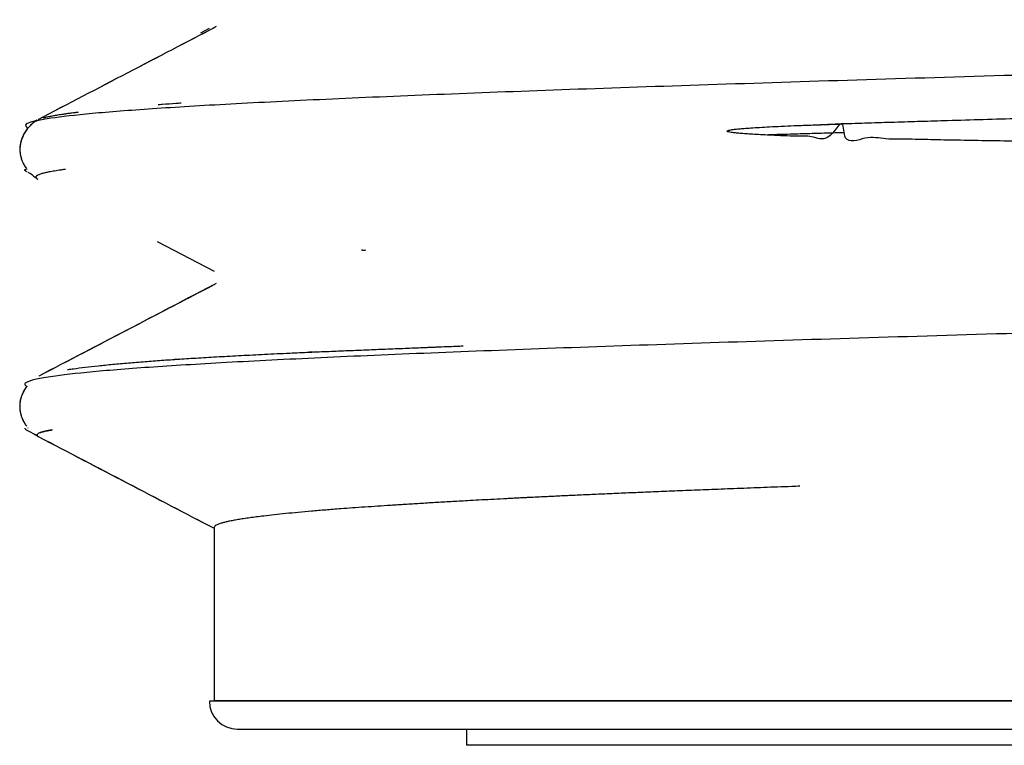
# Model space of a CAD drawing. Header units: millimetres. Extents: x 8 to 740, y 12 to 366.
# Tile 2 of 49: x 44 to 51, y 303 to 308. Entities that reach past the tile are written whole.
import ezdxf

# ---------------------------------------------------------------- set-up
doc = ezdxf.new("R2010")
doc.units = ezdxf.units.MM

msp = doc.modelspace()

# ---------------------------------------------------------------- linework, layer by layer
at = {"color": 7, "linetype": 'Continuous', "lineweight": 30}
for p, q in [((45.2429, 308.057), (45.1817, 308.0251)), ((49.7117, 307.3842), (49.5601, 307.3793)), ((43.9623, 307.0432), (43.9934, 307.027)), ((44.8754, 306.5554), (45.2781, 306.3455)), ((44.8754, 306.5554), (45.2781, 306.3455)), ((46.3249, 306.4937), (46.3167, 306.4931)), ((45.2427, 306.2339), (45.1748, 306.1985)), ((45.9769, 305.7755), (45.9475, 305.7742)), ((45.034, 305.7258), (44.9962, 305.7233)), ((43.9549, 305.2241), (44.028, 305.186)), ((43.9618, 305.2415), (43.9651, 305.2417)), ((44.0382, 305.1792), (44.0374, 305.1797)), ((45.2781, 304.539), (45.2781, 303.315)), ((45.2781, 304.539), (45.2781, 303.315)), ((60.7928, 303.312), (45.2435, 303.312)), ((45.2781, 303.315), (45.2781, 303.312)), ((63.4381, 303.315), (45.2781, 303.315)), ((47.0581, 303.115), (47.0581, 303.0011)), ((47.0581, 303.115), (47.0581, 303.0011)), ((61.8581, 303.0011), (47.0581, 303.0011))]:
    msp.add_line(p, q, dxfattribs=at)
msp.add_arc((45.4406, 303.312), 0.1971, 180, 270, dxfattribs=at)
for points, knots in [([(63.2053, 308.1199), (62.9821, 308.1086), (62.5356, 308.0862), (61.7254, 308.0525), (60.8254, 308.0189), (59.837, 307.9853), (58.7761, 307.9517), (57.6562, 307.9181), (56.4924, 307.8845), (55.3001, 307.8509), (54.0952, 307.8174), (52.8939, 307.7838), (51.712, 307.7503), (50.5655, 307.7168), (49.4695, 307.6833), (48.4386, 307.6498), (47.4867, 307.6163), (46.6263, 307.5829), (45.869, 307.5494), (45.2248, 307.516), (44.7027, 307.4826), (44.3081, 307.4492), (44.0515, 307.4158), (43.9255, 307.3845), (43.9517, 307.3643), (43.9634, 307.3552)], [0, 0, 0, 0, 0.043832, 0.087664, 0.131495, 0.175327, 0.219159, 0.262991, 0.306822, 0.350654, 0.394486, 0.438317, 0.482149, 0.525981, 0.569812, 0.613644, 0.657476, 0.701307, 0.745139, 0.78897, 0.832802, 0.876633, 0.920465, 0.964296, 1, 1, 1, 1]), ([(45.2825, 308.066), (45.0778, 307.9592), (44.661, 307.7419), (44.2442, 307.5247), (44.0322, 307.4142)], [0, 0, 0, 0, 0.491287, 1, 1, 1, 1]), ([(45.2924, 308.0711), (45.0842, 307.9626), (44.6642, 307.7436), (44.2443, 307.5247), (44.0325, 307.4144)], [0, 0, 0, 0, 0.495866, 1, 1, 1, 1]), ([(64.7758, 307.9742), (64.7758, 307.9727), (64.7757, 307.9692), (64.7701, 307.9636), (64.7599, 307.9576), (64.7453, 307.9515), (64.7262, 307.9455), (64.6999, 307.9388), (64.6643, 307.9313), (64.6174, 307.9231), (64.5622, 307.915), (64.4988, 307.9068), (64.4272, 307.8986), (64.3539, 307.8911), (64.2811, 307.8843), (64.2107, 307.8781), (64.1356, 307.8719), (64.057, 307.8657), (63.975, 307.8596), (63.8899, 307.8536), (63.8007, 307.8476), (63.6964, 307.8408), (63.5754, 307.8334), (63.4356, 307.8252), (63.2884, 307.817), (63.1338, 307.8089), (62.9718, 307.8007), (62.8164, 307.7932), (62.6695, 307.7864), (62.5328, 307.7802), (62.3921, 307.774), (62.2495, 307.7678), (62.1051, 307.7617), (61.9591, 307.7557), (61.8098, 307.7496), (61.6393, 307.7429), (61.4465, 307.7354), (61.2297, 307.7273), (61.007, 307.7191), (60.7786, 307.711), (60.5444, 307.7028), (60.3245, 307.6953), (60.1202, 307.6885), (59.9325, 307.6823), (59.7421, 307.676), (59.5516, 307.6699), (59.361, 307.6638), (59.1707, 307.6577), (58.9781, 307.6517), (58.7607, 307.645), (58.5177, 307.6375), (58.2484, 307.6294), (57.9755, 307.6212), (57.6989, 307.6131), (57.4191, 307.6049), (57.1594, 307.5974), (56.9206, 307.5906), (56.7033, 307.5844), (56.4847, 307.5781), (56.2677, 307.572), (56.0525, 307.5658), (55.8392, 307.5598), (55.6252, 307.5538), (55.3853, 307.547), (55.1197, 307.5396), (54.8282, 307.5314), (54.5357, 307.5233), (54.2424, 307.5152), (53.9484, 307.507), (53.6783, 307.4995), (53.432, 307.4927), (53.2094, 307.4864), (52.9873, 307.4802), (52.7742, 307.4742), (52.5703, 307.4684), (52.3755, 307.4629), (52.1813, 307.4573), (51.9653, 307.4511), (51.7281, 307.4443), (51.4704, 307.4369), (51.214, 307.4294), (50.9591, 307.422), (50.7061, 307.4146), (50.4756, 307.4077), (50.2672, 307.4014), (50.0803, 307.3957), (49.8949, 307.3901), (49.7726, 307.3862), (49.7115, 307.3843)], [0, 0, 0, 0, 0.007497, 0.01807, 0.028252, 0.038435, 0.048635, 0.058835, 0.072616, 0.0864, 0.100181, 0.114061, 0.127943, 0.141823, 0.152376, 0.162929, 0.173501, 0.184073, 0.194256, 0.204438, 0.214638, 0.224838, 0.238619, 0.252403, 0.266185, 0.280064, 0.293947, 0.307827, 0.318379, 0.328932, 0.339504, 0.350077, 0.360259, 0.370442, 0.380642, 0.390842, 0.404623, 0.418407, 0.432188, 0.446068, 0.459951, 0.47383, 0.484383, 0.494936, 0.505508, 0.51608, 0.526263, 0.536445, 0.546645, 0.556846, 0.570627, 0.584411, 0.598192, 0.612072, 0.625954, 0.639834, 0.650387, 0.66094, 0.671512, 0.682084, 0.692267, 0.702449, 0.712649, 0.722849, 0.736631, 0.750415, 0.764196, 0.778076, 0.791958, 0.805838, 0.816391, 0.826944, 0.837516, 0.848088, 0.857435, 0.866782, 0.876142, 0.885502, 0.898121, 0.910743, 0.923362, 0.936057, 0.948754, 0.961449, 0.97108, 0.98071, 0.990355, 1, 1, 1, 1]), ([(44.0708, 307.4277), (44.0748, 307.4288), (44.0855, 307.4317), (44.1068, 307.4364), (44.1342, 307.4419), (44.1655, 307.4474), (44.1925, 307.4517), (44.2124, 307.4546), (44.2233, 307.4562), (44.2345, 307.4578), (44.2445, 307.4592), (44.2555, 307.4607), (44.268, 307.4624), (44.2872, 307.4649), (44.3039, 307.4671), (44.3159, 307.4685), (44.3184, 307.4688)], [0, 0, 0, 0, 0.082667, 0.222732, 0.351691, 0.486018, 0.625734, 0.663521, 0.701686, 0.740229, 0.77893, 0.801343, 0.848168, 0.898712, 0.978412, 1, 1, 1, 1]), ([(44.8811, 307.5213), (44.8915, 307.5221), (44.9317, 307.5252), (44.9864, 307.529), (45.0323, 307.5322), (45.0449, 307.533)], [0, 0, 0, 0, 0.2012767, 0.7802079, 1, 1, 1, 1]), ([(44.0263, 307.4104), (44.0164, 307.4039), (43.9975, 307.3914), (43.9715, 307.3664), (43.9497, 307.3394), (43.9359, 307.317), (43.927, 307.2992), (43.9209, 307.2852), (43.9141, 307.2659), (43.9084, 307.2423), (43.9053, 307.2162), (43.9056, 307.1898), (43.9088, 307.1664), (43.9133, 307.148), (43.9178, 307.1337), (43.9232, 307.1194), (43.9308, 307.1028), (43.9421, 307.0827), (43.9515, 307.0698), (43.9566, 307.0629)], [0, 0, 0, 0, 0.1195892, 0.2278012, 0.3232834, 0.4058403, 0.4282825, 0.4617318, 0.5065633, 0.5602097, 0.6154581, 0.6718407, 0.724049, 0.7645346, 0.7933889, 0.819936, 0.8682365, 0.9287557, 1, 1, 1, 1]), ([(44.0263, 307.4104), (44.0261, 307.4104), (44.016, 307.4049), (43.9965, 307.3901), (43.9701, 307.365), (43.9482, 307.3373), (43.9343, 307.3141), (43.9254, 307.2956), (43.9194, 307.2812), (43.9129, 307.2616), (43.9077, 307.2379), (43.9051, 307.2115), (43.906, 307.1849), (43.9098, 307.1613), (43.9148, 307.1427), (43.9197, 307.1284), (43.926, 307.1129), (43.9356, 307.0938), (43.9465, 307.0757), (43.9546, 307.0658), (43.9571, 307.0629)], [0, 0, 0, 0, 0.001673, 0.125841, 0.236354, 0.332905, 0.415344, 0.438426, 0.473209, 0.519937, 0.575452, 0.631572, 0.687714, 0.739348, 0.779895, 0.809438, 0.836333, 0.894184, 0.968292, 1, 1, 1, 1]), ([(44.0192, 307.4014), (44.0192, 307.4014), (44.0189, 307.4026), (44.0198, 307.404), (44.0208, 307.4055), (44.0211, 307.4059), (44.0214, 307.4062), (44.0217, 307.4066), (44.022, 307.407), (44.0224, 307.4074), (44.0229, 307.4079), (44.0236, 307.4083), (44.0241, 307.4086)], [0, 0, 0, 0, 0.014616, 0.512193, 0.565861, 0.619088, 0.671874, 0.724221, 0.776128, 0.827596, 0.878624, 1, 1, 1, 1]), ([(63.5198, 307.1212), (63.5347, 307.1213), (63.6046, 307.1218), (63.7193, 307.1225), (63.8632, 307.1236), (63.9956, 307.1246), (64.1175, 307.1256), (64.2286, 307.1267), (64.3291, 307.1277), (64.4191, 307.1287), (64.4987, 307.1298), (64.5681, 307.1308), (64.6273, 307.1319), (64.6764, 307.133), (64.7157, 307.134), (64.7466, 307.1351), (64.7678, 307.1363), (64.7777, 307.1376), (64.7756, 307.1388), (64.7619, 307.14), (64.7368, 307.1413), (64.7007, 307.1425), (64.6538, 307.1438), (64.5965, 307.145), (64.5291, 307.1463), (64.4519, 307.1476), (64.3653, 307.1489), (64.2696, 307.1501), (64.1652, 307.1514), (64.0524, 307.1527), (63.9315, 307.154), (63.8029, 307.1553), (63.6669, 307.1566), (63.524, 307.1579), (63.3744, 307.1593), (63.2184, 307.1606), (63.0477, 307.162), (62.8612, 307.1635), (62.658, 307.165), (62.4483, 307.1666), (62.2324, 307.1682), (62.0109, 307.1698), (61.7873, 307.1713), (61.5623, 307.1729), (61.3367, 307.1744), (61.1075, 307.176), (60.8754, 307.1775), (60.6406, 307.1791), (60.4036, 307.1807), (60.1568, 307.1823), (59.9003, 307.184), (59.6342, 307.1857), (59.3672, 307.1875), (59.0996, 307.1892), (58.8265, 307.191), (58.5482, 307.1929), (58.265, 307.1948), (57.983, 307.1967), (57.7024, 307.1986), (57.4236, 307.2005), (57.131, 307.2025), (56.8249, 307.2047), (56.5061, 307.207), (56.1917, 307.2093), (55.8803, 307.2116), (55.5723, 307.214), (55.2682, 307.2164), (54.9701, 307.2188), (54.6784, 307.2212), (54.395, 307.2236), (54.1199, 307.226), (53.8534, 307.2284), (53.5938, 307.2309), (53.3299, 307.2334), (53.0626, 307.2361), (52.7928, 307.2389), (52.5326, 307.2417), (52.282, 307.2445), (52.0423, 307.2473), (51.8136, 307.2502), (51.5956, 307.253), (51.3869, 307.2558), (51.1755, 307.2589), (50.9627, 307.2621), (50.7498, 307.2655), (50.5498, 307.2692), (50.3617, 307.2719), (50.1876, 307.2778), (50.0211, 307.2734), (49.8866, 307.303), (49.7176, 307.2264), (49.725, 307.4584), (49.6162, 307.2438), (49.4983, 307.304), (49.3942, 307.2945), (49.3003, 307.3011), (49.2195, 307.3038), (49.1509, 307.3073), (49.0937, 307.3104), (49.044, 307.3136), (49.0017, 307.3167), (48.967, 307.3199), (48.9395, 307.323), (48.9194, 307.3261), (48.9072, 307.3288), (48.9014, 307.3311), (48.8996, 307.3323), (48.899, 307.333), (48.8987, 307.3337), (48.8986, 307.3341), (48.8987, 307.3345), (48.899, 307.3351), (48.8997, 307.3359), (48.9031, 307.3382), (48.9122, 307.3406), (48.9286, 307.3438), (48.9524, 307.3469), (48.9835, 307.3502), (49.022, 307.3536), (49.0707, 307.3571), (49.1304, 307.3608), (49.2021, 307.3647), (49.2839, 307.3686), (49.3759, 307.3726), (49.4782, 307.3765), (49.5911, 307.3805), (49.6703, 307.383), (49.7115, 307.3843)], [0, 0, 0, 0, 0.00325, 0.015248, 0.027171, 0.039018, 0.05079, 0.062486, 0.074107, 0.085652, 0.097122, 0.108516, 0.119835, 0.131078, 0.142247, 0.153339, 0.165924, 0.17841, 0.190797, 0.203087, 0.215277, 0.227369, 0.239362, 0.251257, 0.263053, 0.274751, 0.28635, 0.297851, 0.309253, 0.320557, 0.331762, 0.342868, 0.353876, 0.364785, 0.375596, 0.386308, 0.396922, 0.40918, 0.421304, 0.433293, 0.445149, 0.45687, 0.468458, 0.479455, 0.490329, 0.50108, 0.511706, 0.522209, 0.532589, 0.542845, 0.553983, 0.564972, 0.575812, 0.586502, 0.597042, 0.608057, 0.618905, 0.629584, 0.640095, 0.650437, 0.660611, 0.672386, 0.683927, 0.695235, 0.706309, 0.717344, 0.728136, 0.738687, 0.748995, 0.759061, 0.768711, 0.778127, 0.78731, 0.796259, 0.806179, 0.815795, 0.825107, 0.834115, 0.842819, 0.851072, 0.859032, 0.866699, 0.874072, 0.882468, 0.890448, 0.898012, 0.905161, 0.911895, 0.918213, 0.923968, 0.929328, 0.93291, 0.93812, 0.942692, 0.946871, 0.950655, 0.954045, 0.956689, 0.959031, 0.961071, 0.96281, 0.964248, 0.965386, 0.966224, 0.966764, 0.966926, 0.966981, 0.967021, 0.967038, 0.967052, 0.967067, 0.967083, 0.967124, 0.967179, 0.967574, 0.968264, 0.969252, 0.970541, 0.97213, 0.97402, 0.97655, 0.979473, 0.982791, 0.986502, 0.990607, 0.995107, 1, 1, 1, 1]), ([(49.7217, 307.3227), (49.7017, 307.3221), (49.6387, 307.3203), (49.5304, 307.3171), (49.3939, 307.3131), (49.2725, 307.3095), (49.1971, 307.3073), (49.1694, 307.3064)], [0, 0, 0, 0, 0.106627, 0.33659, 0.583283, 0.846759, 1, 1, 1, 1]), ([(49.7217, 307.3227), (49.7017, 307.3221), (49.6387, 307.3203), (49.5304, 307.3171), (49.3939, 307.3131), (49.2725, 307.3095), (49.1971, 307.3073), (49.1694, 307.3064)], [0, 0, 0, 0, 0.106627, 0.33659, 0.583283, 0.846759, 1, 1, 1, 1]), ([(43.9398, 307.062), (43.9402, 307.0622), (43.9407, 307.0624), (43.948, 307.0626), (43.9488, 307.0626)], [0, 0, 0, 0, 0.900029, 1, 1, 1, 1]), ([(43.9565, 307.0469), (43.9528, 307.0486), (43.9421, 307.0537), (43.9407, 307.0587), (43.9398, 307.062)], [0, 0, 0, 0, 0.33955, 1, 1, 1, 1]), ([(44.2277, 307.0638), (44.2253, 307.0635), (44.2139, 307.062), (44.1869, 307.0583), (44.1497, 307.0526), (44.1128, 307.0461), (44.083, 307.0399), (44.0607, 307.0342), (44.0445, 307.0289), (44.0334, 307.0243), (44.0279, 307.0211), (44.0255, 307.0195), (44.0249, 307.019), (44.0243, 307.0186), (44.0237, 307.0181), (44.0232, 307.0177), (44.0227, 307.0172), (44.022, 307.0165), (44.021, 307.0155), (44.02, 307.014), (44.0191, 307.0123), (44.0185, 307.0102), (44.0186, 307.0078), (44.0197, 307.005), (44.0222, 307.0018), (44.0249, 306.9993), (44.0275, 306.9978), (44.0281, 306.9974)], [0, 0, 0, 0, 0.013657, 0.067093, 0.17076, 0.270171, 0.365343, 0.4563, 0.532897, 0.606468, 0.668765, 0.675615, 0.682437, 0.68923, 0.695994, 0.70273, 0.709438, 0.716117, 0.733728, 0.755252, 0.780687, 0.810034, 0.846748, 0.888175, 0.934321, 0.985192, 1, 1, 1, 1]), ([(43.9809, 307.0358), (43.9872, 307.0297), (43.9999, 307.0173), (44.0137, 307.0085), (44.0206, 307.004)], [0, 0, 0, 0, 0.492246, 1, 1, 1, 1]), ([(43.9816, 307.0356), (43.9866, 307.0305), (43.9989, 307.018), (44.0124, 307.0094), (44.0204, 307.0043)], [0, 0, 0, 0, 0.406092, 1, 1, 1, 1]), ([(44.0305, 307.0224), (44.029, 307.0216), (44.0271, 307.0206), (44.0255, 307.0195), (44.0249, 307.019), (44.0243, 307.0186), (44.0237, 307.0181), (44.0232, 307.0177), (44.0227, 307.0172), (44.022, 307.0165), (44.021, 307.0155), (44.02, 307.014), (44.0191, 307.0123), (44.0185, 307.0103), (44.0186, 307.0081), (44.0192, 307.0061), (44.0201, 307.0048), (44.0204, 307.0043)], [0, 0, 0, 0, 0.141841, 0.167342, 0.192738, 0.218026, 0.243209, 0.268285, 0.293255, 0.318118, 0.383679, 0.463805, 0.558493, 0.667741, 0.789382, 0.925111, 1, 1, 1, 1]), ([(44.0277, 306.9977), (44.0281, 306.9973), (44.0296, 306.9963), (44.0317, 306.9953), (44.0331, 306.9946)], [0, 0, 0, 0, 0.330256, 1, 1, 1, 1]), ([(44.0313, 306.9955), (44.0317, 306.9952), (44.0322, 306.9949), (44.0329, 306.9946), (44.0329, 306.9946)], [0, 0, 0, 0, 0.931658, 1, 1, 1, 1]), ([(46.3249, 306.4937), (46.3262, 306.4938), (46.3313, 306.4942), (46.3387, 306.4947), (46.3447, 306.4951), (46.347, 306.4953)], [0, 0, 0, 0, 0.180584, 0.694569, 1, 1, 1, 1]), ([(64.7123, 306.4887), (64.7272, 306.4857), (64.7962, 306.4714), (64.7803, 306.446), (64.66, 306.4125), (64.3918, 306.3789), (63.9926, 306.3454), (63.4643, 306.3119), (62.8147, 306.2783), (62.0524, 306.2448), (61.1875, 306.2112), (60.2315, 306.1777), (59.1973, 306.1441), (58.0985, 306.1105), (56.9499, 306.077), (55.7668, 306.0434), (54.5648, 306.0098), (53.3601, 305.9762), (52.1687, 305.9426), (51.0065, 305.909), (49.889, 305.8754), (48.831, 305.8418), (47.8467, 305.8082), (46.9493, 305.7745), (46.1505, 305.7409), (45.4613, 305.7073), (44.8906, 305.6736), (44.4461, 305.64), (44.1755, 305.6108), (44.026, 305.5861), (43.9551, 305.566), (43.9311, 305.5484), (43.9483, 305.5376), (43.9548, 305.5335)], [0, 0, 0, 0, 0.009701, 0.044863, 0.080026, 0.115189, 0.150351, 0.185514, 0.220677, 0.255839, 0.291002, 0.326165, 0.361327, 0.39649, 0.431653, 0.466815, 0.501978, 0.537141, 0.572304, 0.607466, 0.642629, 0.677792, 0.712954, 0.748117, 0.78328, 0.818443, 0.853605, 0.888768, 0.923931, 0.945036, 0.966141, 0.987171, 1, 1, 1, 1]), ([(45.2925, 306.2586), (45.1435, 306.1809), (44.7258, 305.9632), (44.308, 305.7455), (44.0392, 305.6054)], [0, 0, 0, 0, 0.356606, 1, 1, 1, 1]), ([(45.2922, 306.2585), (45.083, 306.1495), (44.6654, 305.9318), (44.2478, 305.7142), (44.0394, 305.6056)], [0, 0, 0, 0, 0.500984, 1, 1, 1, 1]), ([(44.2429, 305.6515), (44.2448, 305.6518), (44.2575, 305.6538), (44.2969, 305.6594), (44.3645, 305.6682), (44.4575, 305.6787), (44.5594, 305.6889), (44.6698, 305.6989), (44.7853, 305.7082), (44.9057, 305.7172), (45.0313, 305.7258), (45.1666, 305.7343), (45.3118, 305.7429), (45.4672, 305.7513), (45.6335, 305.7598), (45.7951, 305.7674), (45.9476, 305.7743), (46.0853, 305.7802), (46.2254, 305.786), (46.3644, 305.7915), (46.5041, 305.7972), (46.6361, 305.8025), (46.7291, 305.8063), (46.7804, 305.8084), (46.7945, 305.809), (46.8087, 305.8096), (46.8229, 305.8102), (46.8371, 305.8107), (46.8514, 305.8113), (46.9068, 305.8136), (46.9676, 305.8161), (47.0252, 305.8184), (47.0355, 305.8188)], [0, 0, 0, 0, 0.004833, 0.031918, 0.089504, 0.146438, 0.202678, 0.258186, 0.312925, 0.362949, 0.4137, 0.465159, 0.517309, 0.570131, 0.623606, 0.678227, 0.718941, 0.758086, 0.795661, 0.834934, 0.869767, 0.904657, 0.935402, 0.938856, 0.942309, 0.945763, 0.949218, 0.952672, 0.956128, 0.959583, 0.992767, 1, 1, 1, 1]), ([(45.948, 305.7742), (45.9484, 305.7743), (45.9517, 305.7744), (45.9552, 305.7746), (45.9583, 305.7747)], [0, 0, 0, 0, 0.11584, 1, 1, 1, 1]), ([(43.9548, 305.5335), (43.9544, 305.5331), (43.9525, 305.5306), (43.9492, 305.526), (43.9435, 305.5177), (43.9366, 305.5067), (43.9289, 305.4926), (43.9217, 305.477), (43.9148, 305.4585), (43.9096, 305.4397), (43.906, 305.42), (43.9042, 305.4003), (43.9045, 305.377), (43.9076, 305.3525), (43.9136, 305.3287), (43.9209, 305.3087), (43.9283, 305.2925), (43.935, 305.2799), (43.9392, 305.2731), (43.9411, 305.27)], [0, 0, 0, 0, 0.007353, 0.036551, 0.065616, 0.123357, 0.180602, 0.237379, 0.299448, 0.37964, 0.43935, 0.506586, 0.584146, 0.677115, 0.761245, 0.837944, 0.902642, 0.955967, 1, 1, 1, 1]), ([(43.9548, 305.5335), (43.9538, 305.5322), (43.9515, 305.5292), (43.9481, 305.5244), (43.9428, 305.5167), (43.9361, 305.5058), (43.9282, 305.4913), (43.9209, 305.475), (43.9138, 305.4555), (43.9087, 305.4359), (43.9055, 305.4155), (43.9041, 305.3954), (43.9049, 305.3719), (43.9087, 305.3473), (43.9153, 305.3235), (43.9231, 305.3034), (43.931, 305.2871), (43.9385, 305.2739), (43.946, 305.262), (43.9515, 305.255), (43.9544, 305.2514)], [0, 0, 0, 0, 0.01817, 0.040057, 0.06203, 0.115122, 0.168753, 0.222958, 0.282651, 0.358476, 0.414387, 0.476999, 0.54879, 0.634473, 0.711987, 0.783243, 0.84395, 0.894557, 0.944439, 1, 1, 1, 1]), ([(43.9398, 305.2393), (43.9403, 305.2376), (43.9411, 305.234), (43.9463, 305.229), (43.9522, 305.2257), (43.955, 305.2242)], [0, 0, 0, 0, 0.347698, 0.695395, 1, 1, 1, 1]), ([(44.0098, 305.1967), (44.0182, 305.1909), (44.0274, 305.1847), (44.0366, 305.1799), (44.0373, 305.1795)], [0, 0, 0, 0, 0.920903, 1, 1, 1, 1]), ([(44.0105, 305.1965), (44.0167, 305.192), (44.0236, 305.1869), (44.0305, 305.1832), (44.0312, 305.1829)], [0, 0, 0, 0, 0.8991117, 1, 1, 1, 1]), ([(44.1337, 305.2261), (44.1265, 305.2249), (44.1087, 305.222), (44.0861, 305.2175), (44.0653, 305.2126), (44.0496, 305.2078), (44.0382, 305.2033), (44.0309, 305.1988), (44.0266, 305.1943), (44.0258, 305.1894), (44.0284, 305.1844), (44.0336, 305.1809), (44.036, 305.1794)], [0, 0, 0, 0, 0.079014, 0.195008, 0.30561, 0.410933, 0.511067, 0.606087, 0.696051, 0.798818, 0.90818, 1, 1, 1, 1]), ([(44.0268, 305.1927), (44.0266, 305.1919), (44.0258, 305.1897), (44.0277, 305.1858), (44.032, 305.1814), (44.0376, 305.1783), (44.0402, 305.1769)], [0, 0, 0, 0, 0.15571, 0.43881, 0.736465, 1, 1, 1, 1]), ([(44.0402, 305.1768), (44.2488, 305.0681), (44.6615, 304.8531), (45.0741, 304.638), (45.2781, 304.5317)], [0, 0, 0, 0, 0.505601, 1, 1, 1, 1]), ([(44.0404, 305.1767), (44.2485, 305.0682), (44.6611, 304.8532), (45.0737, 304.6382), (45.2781, 304.5317)], [0, 0, 0, 0, 0.504563, 1, 1, 1, 1]), ([(44.1336, 305.2261), (44.1286, 305.2253), (44.1138, 305.2229), (44.0938, 305.2191), (44.0733, 305.2146), (44.0576, 305.2103), (44.0484, 305.2074), (44.0452, 305.206), (44.0451, 305.2059)], [0, 0, 0, 0, 0.1201091, 0.3535688, 0.5773545, 0.7916562, 0.9930551, 1, 1, 1, 1]), ([(44.0451, 305.2059), (44.0463, 305.2064), (44.05, 305.2079), (44.058, 305.2103), (44.0695, 305.2135), (44.0838, 305.2168), (44.1016, 305.2204), (44.1183, 305.2235), (44.1302, 305.2254), (44.1338, 305.2259)], [0, 0, 0, 0, 0.068354, 0.217797, 0.371972, 0.539378, 0.720104, 0.91426, 1, 1, 1, 1]), ([(49.4131, 304.8286), (49.3937, 304.8279), (49.307, 304.8247), (49.1589, 304.8192), (48.971, 304.8121), (48.7943, 304.8052), (48.628, 304.7986), (48.472, 304.7923), (48.3248, 304.7862), (48.1855, 304.7803), (48.0537, 304.7746), (47.9295, 304.7691), (47.8132, 304.7638), (47.7048, 304.7587), (47.5967, 304.7536), (47.5208, 304.7498), (47.4727, 304.7474), (47.4505, 304.7463), (47.4217, 304.7449), (47.3871, 304.7431), (47.353, 304.7414), (47.2715, 304.7371), (47.1742, 304.7321), (47.0924, 304.7275), (47.0658, 304.7261)], [0, 0, 0, 0, 0.0213387, 0.0952072, 0.166547, 0.2353581, 0.3004791, 0.3631609, 0.4234035, 0.4812069, 0.537555, 0.5913744, 0.6426651, 0.6914269, 0.73766, 0.7911421, 0.7978615, 0.8059115, 0.8225949, 0.8391838, 0.8556784, 0.8720786, 0.958326, 1, 1, 1, 1]), ([(47.0658, 304.7261), (47.0261, 304.7238), (46.9479, 304.7194), (46.8363, 304.7128), (46.7287, 304.7064), (46.6247, 304.7), (46.5254, 304.6937), (46.4308, 304.6875), (46.3408, 304.6814), (46.2541, 304.6753), (46.1612, 304.6684), (46.0636, 304.6608), (45.9633, 304.6524), (45.8693, 304.6439), (45.7818, 304.6354), (45.701, 304.6269), (45.6329, 304.619), (45.5759, 304.6119), (45.5284, 304.6056), (45.4849, 304.5993), (45.4459, 304.5932), (45.4114, 304.5871), (45.3811, 304.5811), (45.3547, 304.5752), (45.3295, 304.5685), (45.3072, 304.5613), (45.2901, 304.5535), (45.2798, 304.5461), (45.2788, 304.5413), (45.2784, 304.539)], [0, 0, 0, 0, 0.034612, 0.068229, 0.101846, 0.135525, 0.169204, 0.201645, 0.234086, 0.266583, 0.29908, 0.342987, 0.386902, 0.430809, 0.475029, 0.519259, 0.563479, 0.5971, 0.630721, 0.664404, 0.698086, 0.730529, 0.762972, 0.79547, 0.827968, 0.871877, 0.915795, 0.959703, 1, 1, 1, 1]), ([(45.4408, 303.115), (45.4413, 303.115), (45.4425, 303.115), (45.454, 303.115), (45.4727, 303.115), (45.4994, 303.115), (45.5338, 303.115), (45.5759, 303.115), (45.6233, 303.115), (45.6746, 303.115), (45.7287, 303.115), (45.7883, 303.115), (45.8533, 303.115), (45.9237, 303.115), (45.9996, 303.115), (46.0809, 303.115), (46.1735, 303.115), (46.2784, 303.115), (46.397, 303.115), (46.5228, 303.115), (46.6463, 303.115), (46.7659, 303.115), (46.88, 303.115), (46.9963, 303.115), (47.1307, 303.115), (47.2848, 303.115), (47.4632, 303.115), (47.6489, 303.115), (47.8416, 303.115), (48.0277, 303.115), (48.2052, 303.115), (48.3726, 303.115), (48.5437, 303.115), (48.7186, 303.115), (48.8974, 303.115), (49.0799, 303.115), (49.2692, 303.115), (49.459, 303.115), (49.6486, 303.115), (49.8345, 303.115), (50.023, 303.115), (50.2141, 303.115), (50.4078, 303.115), (50.6042, 303.115), (50.815, 303.115), (51.0406, 303.115), (51.2809, 303.115), (51.5235, 303.115), (51.7684, 303.115), (52.0156, 303.115), (52.2651, 303.115), (52.5327, 303.115), (52.818, 303.115), (53.121, 303.115), (53.4251, 303.115), (53.7303, 303.115), (54.0367, 303.115), (54.3292, 303.115), (54.6071, 303.115), (54.8698, 303.115), (55.1318, 303.115), (55.3929, 303.115), (55.6534, 303.115), (55.9131, 303.115), (56.1594, 303.115), (56.3919, 303.115), (56.6106, 303.115), (56.8277, 303.115), (57.043, 303.115), (57.2567, 303.115), (57.4686, 303.115), (57.6789, 303.115), (57.9014, 303.115), (58.1351, 303.115), (58.3791, 303.115), (58.619, 303.115), (58.8382, 303.115), (59.0374, 303.115), (59.2176, 303.115), (59.392, 303.115), (59.5837, 303.115), (59.7913, 303.115), (60.0161, 303.115), (60.2349, 303.115), (60.4482, 303.115), (60.5852, 303.115), (60.6537, 303.115)], [0, 0, 0, 0, 0.0118696, 0.0243862, 0.0368885, 0.0493875, 0.0618939, 0.0744189, 0.0869733, 0.0977191, 0.108446, 0.1191607, 0.12987, 0.140581, 0.1513004, 0.1620351, 0.1727919, 0.1857262, 0.1986367, 0.2115354, 0.2244343, 0.2345772, 0.2447335, 0.2549089, 0.2645112, 0.2781843, 0.291844, 0.3055046, 0.3191802, 0.3328852, 0.3437778, 0.3546539, 0.3655208, 0.3763855, 0.3872553, 0.3981373, 0.4090387, 0.4204993, 0.4308556, 0.441201, 0.4515416, 0.4618837, 0.4722333, 0.4825968, 0.4929802, 0.5052594, 0.517515, 0.5297573, 0.5419965, 0.5542429, 0.5665067, 0.5787982, 0.5934273, 0.6080247, 0.6226075, 0.6371932, 0.6517991, 0.6664425, 0.6789843, 0.6915009, 0.7040032, 0.7165022, 0.7290086, 0.7415336, 0.754088, 0.7648338, 0.7755607, 0.7862754, 0.7969847, 0.8076957, 0.8184151, 0.8291498, 0.8399066, 0.8528409, 0.8657514, 0.8786501, 0.891549, 0.9016919, 0.9118482, 0.9220236, 0.9316286, 0.9453043, 0.958965, 0.9726251, 0.9862987, 1, 1, 1, 1])]:
    msp.add_open_spline(points, degree=3, knots=knots, dxfattribs=at)

doc.saveas('drawing.dxf')
